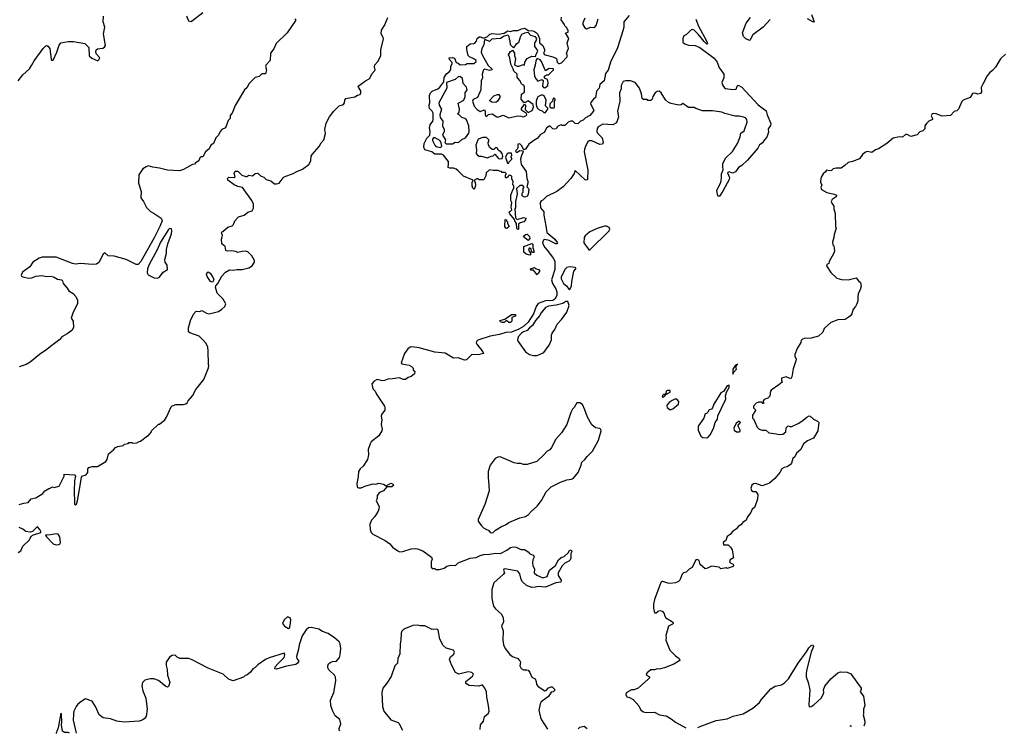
# Model space of a CAD drawing. Extents: x 2239831 to 2395310, y 665973 to 772585.
# Tile 55 of 144: x 2304790 to 2315470, y 669653 to 677398. Entities that reach past the tile are written whole.
import ezdxf

# ---------------------------------------------------------------- set-up
doc = ezdxf.new("R2010")
doc.units = 0

msp = doc.modelspace()

# ---------------------------------------------------------------- linework, layer by layer
at = {"layer": '0CON20XD'}
for points in [[(2306601, 677441), (2306622, 677385), (2306645, 677378), (2306665, 677388), (2306775, 677477)], [(2313379, 677455), (2313407, 677375), (2313405, 677370), (2313395, 677373), (2313335, 677408)], [(2304775, 676734), (2304825, 676801), (2304898, 676865), (2304920, 676900), (2304948, 676952), (2305043, 677085), (2305075, 677113), (2305085, 677118), (2305095, 677112), (2305116, 677086), (2305132, 676965), (2305135, 676960), (2305155, 676960), (2305194, 677045), (2305219, 677121), (2305235, 677146), (2305315, 677161), (2305375, 677161), (2305495, 677140), (2305540, 677095), (2305544, 677004), (2305571, 676981), (2305637, 676953), (2305649, 676961), (2305658, 676985), (2305622, 677025), (2305616, 677045), (2305619, 677071), (2305635, 677081), (2305692, 677088), (2305710, 677100), (2305721, 677119), (2305700, 677245), (2305714, 677315), (2305696, 677376), (2305700, 677435)], [(2307775, 677407), (2307786, 677394), (2307692, 677255), (2307572, 677138), (2307548, 677082), (2307512, 677035), (2307507, 676955), (2307460, 676905), (2307457, 676895), (2307467, 676855), (2307455, 676810), (2307415, 676810), (2307387, 676783), (2307345, 676770), (2307275, 676700), (2307258, 676662), (2307230, 676635), (2307128, 676465), (2307094, 676385), (2307072, 676358), (2307072, 676325), (2307052, 676305), (2307022, 676225), (2306984, 676206), (2306963, 676185), (2306946, 676144), (2306918, 676115), (2306892, 676055), (2306864, 676036), (2306845, 675998), (2306807, 675963), (2306775, 675910), (2306755, 675910), (2306745, 675900), (2306733, 675867), (2306698, 675845), (2306685, 675830), (2306665, 675828), (2306568, 675772), (2306525, 675757), (2306395, 675763), (2306305, 675786), (2306235, 675797), (2306185, 675812), (2306162, 675802), (2306125, 675781), (2306082, 675715), (2306078, 675625), (2306107, 675535), (2306103, 675463), (2306132, 675425), (2306165, 675360), (2306210, 675315), (2306250, 675295), (2306323, 675243), (2306334, 675215), (2306312, 675155), (2306249, 675031), (2306105, 674773), (2306075, 674742), (2306055, 674740), (2305945, 674797), (2305815, 674830), (2305750, 674835), (2305715, 674867), (2305697, 674855), (2305647, 674763), (2305625, 674743), (2305575, 674741), (2305455, 674752), (2305396, 674746), (2305362, 674752), (2305185, 674820), (2305035, 674819), (2305002, 674808), (2304932, 674768), (2304900, 674715), (2304822, 674658), (2304806, 674625), (2304810, 674615), (2304825, 674606), (2304886, 674594), (2304923, 674597), (2304965, 674614), (2305030, 674620), (2305085, 674610), (2305126, 674614), (2305156, 674607), (2305202, 674582), (2305245, 674576), (2305254, 674565), (2305261, 674535), (2305306, 674485), (2305324, 674454), (2305369, 674425), (2305400, 674395), (2305416, 674355), (2305417, 674315), (2305371, 674225), (2305348, 674158), (2305370, 674125), (2305373, 674057), (2305356, 674024), (2305305, 673988), (2305248, 673955), (2305224, 673926), (2305125, 673853), (2305085, 673817), (2305005, 673764), (2304905, 673680), (2304860, 673655), (2304785, 673632)], [(2306985, 675040), (2306990, 675055), (2306980, 675085), (2306985, 675100), (2306995, 675100), (2307048, 675145), (2307095, 675162), (2307108, 675175), (2307122, 675215), (2307165, 675258), (2307224, 675276), (2307265, 675310), (2307312, 675325), (2307328, 675352), (2307326, 675395), (2307309, 675435), (2307207, 675577), (2307155, 675588), (2307117, 675607), (2307049, 675655), (2307046, 675675), (2307060, 675690), (2307116, 675684), (2307128, 675692), (2307118, 675728), (2307126, 675754), (2307155, 675755), (2307201, 675711), (2307244, 675696), (2307255, 675696), (2307275, 675711), (2307315, 675702), (2307343, 675727), (2307375, 675734), (2307404, 675705), (2307437, 675687), (2307465, 675662), (2307515, 675648), (2307555, 675618), (2307575, 675617), (2307606, 675624), (2307647, 675683), (2307659, 675691), (2307755, 675727), (2307795, 675750), (2307858, 675775), (2307928, 675825), (2307947, 675865), (2307953, 675915), (2307962, 675935), (2308040, 676020), (2308059, 676061), (2308089, 676095), (2308106, 676164), (2308101, 676205), (2308116, 676275), (2308152, 676345), (2308198, 676405), (2308257, 676463), (2308303, 676477), (2308313, 676495), (2308317, 676525), (2308329, 676541), (2308425, 676559), (2308453, 676577), (2308485, 676586), (2308491, 676605), (2308490, 676625), (2308464, 676665), (2308463, 676675), (2308542, 676735), (2308580, 676755), (2308590, 676765), (2308590, 676775), (2308612, 676815), (2308641, 676845), (2308646, 676855), (2308640, 676885), (2308643, 676907), (2308676, 676944), (2308707, 677005), (2308707, 677075), (2308736, 677185), (2308733, 677205), (2308710, 677245), (2308716, 677284), (2308749, 677335), (2308785, 677422)], [(2312123, 677405), (2312155, 677329), (2312245, 677162), (2312250, 677135), (2312245, 677132), (2312215, 677160), (2312151, 677241), (2312105, 677283), (2312085, 677290), (2312072, 677288), (2312023, 677237), (2311995, 677221), (2311984, 677194), (2311984, 677154), (2312004, 677134), (2312045, 677121), (2312116, 677116), (2312167, 677097), (2312325, 676981), (2312356, 676935), (2312377, 676875), (2312397, 676855), (2312428, 676805), (2312428, 676765), (2312408, 676715), (2312417, 676685), (2312435, 676660), (2312445, 676652), (2312525, 676640), (2312562, 676645), (2312573, 676677), (2312583, 676687), (2312625, 676666), (2312800, 676475), (2312888, 676408), (2312898, 676365), (2312938, 676272), (2312935, 676250), (2312908, 676215), (2312912, 676178), (2312895, 676122), (2312868, 676095), (2312843, 676057), (2312815, 676038), (2312797, 676005), (2312686, 675875), (2312625, 675814), (2312588, 675792), (2312554, 675746), (2312523, 675733), (2312486, 675746), (2312470, 675740), (2312467, 675735), (2312489, 675685), (2312487, 675665), (2312421, 675545), (2312385, 675488), (2312375, 675480), (2312363, 675485), (2312351, 675545), (2312396, 675634), (2312404, 675674), (2312401, 675725), (2312421, 675769), (2312416, 675806), (2312419, 675835), (2312446, 675895), (2312523, 675967), (2312575, 676053), (2312606, 676125), (2312614, 676165), (2312647, 676193), (2312657, 676213), (2312680, 676285), (2312678, 676315), (2312665, 676330), (2312645, 676340), (2312595, 676352), (2312551, 676351), (2312439, 676378), (2312405, 676394), (2312305, 676409), (2312195, 676408), (2312125, 676433), (2312105, 676444), (2312045, 676445), (2311985, 676487), (2311965, 676473), (2311935, 676471), (2311855, 676488), (2311829, 676499), (2311797, 676527), (2311750, 676605), (2311725, 676621), (2311705, 676620), (2311685, 676604), (2311658, 676565), (2311652, 676535), (2311635, 676520), (2311605, 676520), (2311595, 676530), (2311555, 676530), (2311544, 676544), (2311536, 676594), (2311514, 676654), (2311466, 676716), (2311415, 676734), (2311365, 676734), (2311335, 676726), (2311314, 676685), (2311313, 676647), (2311298, 676605), (2311300, 676515), (2311274, 676405), (2311287, 676345), (2311265, 676280), (2311223, 676257), (2311115, 676263), (2311064, 676236), (2311053, 676217), (2311049, 676185), (2311059, 676165), (2311109, 676115), (2311119, 676065), (2311112, 676048), (2311084, 676044), (2310995, 676082), (2310966, 676084), (2310954, 676076), (2310927, 676023), (2310916, 675994), (2310914, 675965), (2310954, 675765), (2310951, 675665), (2310935, 675656), (2310925, 675659), (2310815, 675760), (2310805, 675730), (2310768, 675675), (2310686, 675584), (2310615, 675533), (2310505, 675478), (2310465, 675440), (2310445, 675433), (2310435, 675415), (2310441, 675355), (2310474, 675314), (2310475, 675275), (2310499, 675159), (2310508, 675088), (2310595, 675015), (2310624, 674975), (2310618, 674965), (2310605, 674966), (2310535, 675002), (2310487, 675013), (2310475, 675009), (2310462, 674985), (2310464, 674965), (2310485, 674925), (2310510, 674895), (2310580, 674805), (2310595, 674775), (2310595, 674685), (2310559, 674575), (2310568, 674535), (2310607, 674477), (2310617, 674445), (2310616, 674405), (2310595, 674365), (2310575, 674352), (2310495, 674347), (2310415, 674318), (2310391, 674285), (2310365, 674205), (2310304, 674115), (2310255, 674068), (2310205, 674039), (2310125, 674006), (2310065, 674003), (2309995, 673980), (2309895, 673964), (2309761, 673919), (2309744, 673905), (2309741, 673892), (2309749, 673875), (2309814, 673795), (2309820, 673775), (2309765, 673762), (2309695, 673763), (2309635, 673708), (2309615, 673702), (2309545, 673728), (2309495, 673726), (2309405, 673779), (2309295, 673790), (2309125, 673837), (2309045, 673848), (2309025, 673845), (2308999, 673825), (2308965, 673775), (2308928, 673675), (2308935, 673663), (2309015, 673649), (2309040, 673635), (2309057, 673617), (2309060, 673595), (2309078, 673585), (2309073, 673555), (2309035, 673527), (2309004, 673516), (2308975, 673493), (2308954, 673494), (2308905, 673512), (2308835, 673500), (2308782, 673498), (2308748, 673482), (2308723, 673477), (2308675, 673492), (2308659, 673491), (2308634, 673475), (2308611, 673445), (2308622, 673392), (2308645, 673365), (2308659, 673335), (2308747, 673205), (2308752, 673188), (2308750, 673160), (2308716, 673115), (2308710, 673095), (2308720, 673055), (2308710, 673005), (2308722, 672955), (2308717, 672935), (2308685, 672881), (2308604, 672816), (2308590, 672795), (2308570, 672735), (2308573, 672675), (2308564, 672625), (2308517, 672553), (2308485, 672524), (2308466, 672495), (2308463, 672437), (2308446, 672365), (2308451, 672325), (2308466, 672316), (2308495, 672319), (2308545, 672340), (2308625, 672360), (2308655, 672359), (2308685, 672368), (2308736, 672356), (2308765, 672340), (2308815, 672368), (2308835, 672360), (2308848, 672345), (2308825, 672330), (2308772, 672328), (2308737, 672285), (2308692, 672265), (2308668, 672235), (2308666, 672204), (2308658, 672175), (2308688, 672115), (2308687, 672085), (2308680, 672065), (2308644, 672006), (2308608, 671965), (2308587, 671923), (2308592, 671865), (2308604, 671834), (2308620, 671815), (2308755, 671746), (2308805, 671709), (2308835, 671673), (2308892, 671632), (2308914, 671624), (2308945, 671627), (2309035, 671654), (2309085, 671658), (2309105, 671656), (2309164, 671634), (2309256, 671566), (2309263, 671545), (2309253, 671515), (2309253, 671455), (2309265, 671442), (2309292, 671442), (2309305, 671432), (2309345, 671431), (2309396, 671444), (2309425, 671466), (2309465, 671479), (2309517, 671473), (2309546, 671504), (2309675, 671553), (2309740, 671560), (2309785, 671583), (2309825, 671594), (2309885, 671596), (2309955, 671607), (2310005, 671606), (2310075, 671640), (2310115, 671669), (2310145, 671676), (2310175, 671673), (2310225, 671648), (2310265, 671647), (2310305, 671624), (2310325, 671600), (2310362, 671585), (2310372, 671565), (2310358, 671535), (2310353, 671505), (2310357, 671475), (2310373, 671435), (2310372, 671395), (2310399, 671369), (2310465, 671340), (2310510, 671355), (2310536, 671425), (2310603, 671475), (2310634, 671536), (2310665, 671561), (2310695, 671574), (2310738, 671612), (2310755, 671636), (2310773, 671643), (2310780, 671625), (2310770, 671605), (2310769, 671555), (2310761, 671535), (2310745, 671520), (2310705, 671500), (2310675, 671470), (2310631, 671395), (2310630, 671365), (2310663, 671315), (2310660, 671295), (2310605, 671288), (2310495, 671241), (2310415, 671248), (2310385, 671238), (2310346, 671236), (2310289, 671259), (2310245, 671298), (2310231, 671321), (2310214, 671385), (2310195, 671414), (2310051, 671439), (2310041, 671435), (2310038, 671425), (2310049, 671395), (2310035, 671377), (2309934, 671286), (2309912, 671215), (2309910, 671115), (2309929, 671035), (2309950, 671005), (2310018, 670945), (2310034, 670905), (2310038, 670865), (2310016, 670815), (2310036, 670766), (2310030, 670665), (2310039, 670615), (2310056, 670575), (2310105, 670510), (2310135, 670486), (2310162, 670478), (2310189, 670469), (2310215, 670440), (2310221, 670425), (2310214, 670385), (2310228, 670358), (2310255, 670342), (2310292, 670342), (2310307, 670337), (2310325, 670315), (2310344, 670264), (2310383, 670243), (2310394, 670216), (2310396, 670185), (2310413, 670163), (2310485, 670116), (2310501, 670119), (2310525, 670146), (2310555, 670159), (2310565, 670157), (2310600, 670125), (2310577, 670103), (2310555, 670099), (2310526, 670054), (2310446, 669995), (2310436, 669975), (2310420, 669905), (2310438, 669825), (2310449, 669799), (2310514, 669700)], [(2310195, 675120), (2310183, 675133), (2310180, 675185), (2310160, 675215), (2310158, 675228), (2310105, 675290), (2310100, 675305), (2310102, 675318), (2310115, 675320), (2310130, 675335), (2310122, 675365), (2310128, 675415), (2310118, 675435), (2310118, 675495), (2310138, 675552), (2310150, 675565), (2310150, 675595), (2310140, 675605), (2310142, 675642), (2310128, 675668), (2310128, 675695), (2310118, 675708), (2310092, 675708), (2310088, 675692), (2310075, 675680), (2310065, 675680), (2310060, 675685), (2310060, 675715), (2310070, 675725), (2310055, 675740), (2310025, 675740), (2310015, 675750), (2309993, 675753), (2309982, 675762), (2309925, 675760), (2309885, 675768), (2309850, 675735), (2309848, 675705), (2309825, 675660), (2309775, 675660), (2309765, 675670), (2309745, 675670), (2309735, 675660), (2309722, 675658), (2309720, 675645), (2309732, 675632), (2309733, 675607), (2309727, 675573), (2309715, 675560), (2309705, 675570), (2309697, 675595), (2309697, 675633), (2309708, 675658), (2309605, 675700), (2309548, 675758), (2309524, 675774), (2309495, 675788), (2309455, 675788), (2309438, 675795), (2309443, 675835), (2309440, 675860), (2309388, 675928), (2309365, 675938), (2309295, 675940), (2309262, 675962), (2309184, 675984), (2309174, 676015), (2309177, 676055), (2309205, 676112), (2309240, 676145), (2309242, 676185), (2309236, 676225), (2309244, 676255), (2309270, 676295), (2309276, 676315), (2309274, 676384), (2309266, 676406), (2309237, 676435), (2309230, 676455), (2309232, 676472), (2309240, 676495), (2309237, 676575), (2309247, 676605), (2309265, 676623), (2309324, 676646), (2309346, 676664), (2309392, 676725), (2309395, 676770), (2309421, 676809), (2309449, 676831), (2309468, 676855), (2309468, 676895), (2309482, 676918), (2309482, 676932), (2309453, 676965), (2309450, 676985), (2309485, 676986), (2309505, 676980), (2309524, 676934), (2309547, 676927), (2309568, 676908), (2309625, 676912), (2309645, 676922), (2309715, 676922), (2309740, 676945), (2309740, 676955), (2309725, 676970), (2309670, 676995), (2309655, 677010), (2309640, 677075), (2309640, 677105), (2309675, 677137), (2309715, 677138), (2309726, 677144), (2309744, 677166), (2309753, 677195), (2309775, 677210), (2309785, 677213), (2309815, 677200), (2309835, 677200), (2309866, 677214), (2309890, 677240), (2309915, 677248), (2309985, 677239), (2310045, 677253), (2310085, 677276), (2310115, 677268), (2310145, 677279), (2310195, 677281), (2310235, 677299), (2310270, 677305), (2310305, 677280), (2310355, 677277), (2310375, 677271), (2310395, 677256), (2310406, 677245), (2310429, 677195), (2310428, 677148), (2310465, 677118), (2310484, 677075), (2310483, 677055), (2310472, 677035), (2310478, 677025), (2310490, 677015), (2310575, 676993), (2310612, 676975), (2310622, 676935), (2310634, 676924), (2310645, 676922), (2310669, 676931), (2310727, 676993), (2310730, 677015), (2310720, 677035), (2310744, 677085), (2310729, 677145), (2310747, 677195), (2310710, 677255), (2310738, 677262), (2310740, 677285), (2310730, 677295), (2310730, 677305), (2310702, 677332), (2310700, 677345), (2310662, 677395), (2310668, 677425)], [(2311401, 677445), (2311345, 677375), (2311342, 677315), (2311332, 677278), (2311275, 677094), (2311199, 676935), (2311175, 676851), (2311146, 676814), (2311130, 676735), (2311084, 676695), (2311076, 676655), (2311048, 676622), (2311035, 676548), (2311020, 676545), (2310985, 676500), (2310983, 676485), (2311017, 676417), (2311015, 676404), (2310975, 676358), (2310926, 676334), (2310901, 676309), (2310873, 676297), (2310845, 676268), (2310815, 676272), (2310790, 676295), (2310765, 676297), (2310738, 676285), (2310705, 676250), (2310675, 676250), (2310665, 676258), (2310645, 676250), (2310625, 676238), (2310610, 676215), (2310595, 676208), (2310574, 676214), (2310545, 676243), (2310535, 676241), (2310505, 676219), (2310480, 676175), (2310438, 676152), (2310405, 676108), (2310368, 676088), (2310312, 676048), (2310275, 675993), (2310265, 675988), (2310255, 675990), (2310238, 676028), (2310215, 676050), (2310192, 676048), (2310192, 676008), (2310187, 675993), (2310170, 675975), (2310175, 675960), (2310185, 675960), (2310215, 675978), (2310250, 675975), (2310249, 675955), (2310232, 675925), (2310223, 675885), (2310228, 675828), (2310285, 675750), (2310292, 675675), (2310302, 675645), (2310302, 675625), (2310290, 675585), (2310310, 675565), (2310312, 675555), (2310306, 675505), (2310295, 675480), (2310265, 675470), (2310240, 675485), (2310240, 675515), (2310250, 675525), (2310250, 675565), (2310260, 675575), (2310260, 675585), (2310247, 675597), (2310215, 675600), (2310180, 675565), (2310188, 675505), (2310170, 675425), (2310168, 675355), (2310160, 675345), (2310168, 675248), (2310185, 675230), (2310255, 675250), (2310280, 675245), (2310278, 675225), (2310260, 675205), (2310218, 675192), (2310202, 675178), (2310200, 675125), (2310195, 675120)], [(2310922, 677415), (2310898, 677365), (2310898, 677345), (2310921, 677311), (2310938, 677298), (2310984, 677316), (2311025, 677313), (2311043, 677335), (2311064, 677406)], [(2312931, 677399), (2312856, 677315), (2312743, 677235), (2312715, 677180), (2312705, 677172), (2312665, 677190), (2312640, 677215), (2312632, 677255), (2312670, 677360), (2312718, 677422)], [(2310095, 676333), (2310195, 676353), (2310225, 676352), (2310253, 676343), (2310280, 676355), (2310290, 676365), (2310288, 676378), (2310232, 676415), (2310232, 676435), (2310265, 676480), (2310277, 676465), (2310273, 676423), (2310305, 676390), (2310349, 676411), (2310363, 676447), (2310359, 676479), (2310310, 676515), (2310305, 676518), (2310272, 676498), (2310258, 676498), (2310228, 676535), (2310235, 676590), (2310267, 676613), (2310267, 676667), (2310258, 676688), (2310245, 676690), (2310230, 676705), (2310220, 676735), (2310192, 676762), (2310187, 676775), (2310188, 676808), (2310149, 676839), (2310142, 676865), (2310116, 676915), (2310108, 676985), (2310093, 677015), (2310115, 677052), (2310137, 677067), (2310156, 677036), (2310158, 677005), (2310167, 676975), (2310158, 676908), (2310185, 676894), (2310206, 676894), (2310255, 676910), (2310267, 676903), (2310268, 676935), (2310295, 676978), (2310345, 677003), (2310385, 677000), (2310390, 677005), (2310392, 677025), (2310410, 677055), (2310402, 677075), (2310378, 677105), (2310377, 677125), (2310378, 677145), (2310392, 677168), (2310398, 677195), (2310385, 677212), (2310336, 677226), (2310305, 677260), (2310265, 677252), (2310235, 677238), (2310218, 677208), (2310202, 677145), (2310171, 677129), (2310145, 677092), (2310113, 677125), (2310112, 677165), (2310102, 677188), (2310100, 677215), (2310085, 677230), (2310045, 677220), (2310005, 677194), (2309910, 677185), (2309885, 677162), (2309845, 677180), (2309832, 677178), (2309824, 677125), (2309804, 677086), (2309797, 677045), (2309806, 677016), (2309871, 676901), (2309910, 676865), (2309910, 676855), (2309885, 676848), (2309835, 676860), (2309820, 676855), (2309806, 676805), (2309812, 676765), (2309797, 676733), (2309793, 676635), (2309755, 676553), (2309710, 676530), (2309702, 676515), (2309719, 676459), (2309753, 676423), (2309785, 676403), (2309828, 676418), (2309838, 676405), (2309838, 676368), (2309845, 676350), (2309858, 676352), (2309875, 676368), (2309915, 676377), (2309964, 676344), (2309975, 676341), (2310035, 676360), (2310095, 676333)], [(2310485, 676660), (2310520, 676685), (2310522, 676715), (2310515, 676750), (2310482, 676762), (2310482, 676785), (2310505, 676800), (2310522, 676798), (2310535, 676808), (2310580, 676855), (2310580, 676865), (2310533, 676867), (2310492, 676842), (2310450, 676945), (2310435, 676963), (2310402, 676978), (2310389, 676951), (2310382, 676905), (2310367, 676855), (2310376, 676785), (2310392, 676752), (2310412, 676732), (2310455, 676748), (2310468, 676738), (2310462, 676675), (2310472, 676662), (2310485, 676660)], [(2315485, 677022), (2315428, 676972), (2315375, 676882), (2315342, 676845), (2315312, 676825), (2315285, 676788), (2315237, 676697), (2315218, 676662), (2315222, 676615), (2315212, 676595), (2315185, 676588), (2315155, 676599), (2315125, 676596), (2315099, 676555), (2315024, 676526), (2315010, 676510), (2314973, 676425), (2314955, 676410), (2314927, 676403), (2314885, 676359), (2314795, 676350), (2314730, 676375), (2314705, 676379), (2314687, 676375), (2314677, 676355), (2314692, 676325), (2314690, 676315), (2314650, 676295), (2314625, 676270), (2314610, 676245), (2314610, 676215), (2314587, 676193), (2314555, 676182), (2314525, 676149), (2314455, 676130), (2314415, 676152), (2314398, 676152), (2314367, 676123), (2314335, 676127), (2314265, 676113), (2314196, 676054), (2314105, 675997), (2314075, 675987), (2314035, 675958), (2313985, 675967), (2313965, 675960), (2313933, 675935), (2313901, 675889), (2313825, 675859), (2313775, 675848), (2313742, 675815), (2313702, 675788), (2313645, 675788), (2313615, 675778), (2313595, 675760), (2313575, 675758), (2313542, 675765), (2313530, 675745), (2313504, 675725), (2313485, 675690), (2313475, 675650), (2313475, 675632), (2313490, 675605), (2313481, 675575), (2313488, 675555), (2313545, 675522), (2313626, 675506), (2313650, 675495), (2313648, 675475), (2313602, 675445), (2313592, 675425), (2313598, 675405), (2313622, 675375), (2313622, 675345), (2313636, 675295), (2313640, 675155), (2313648, 675135), (2313624, 675066), (2313622, 675035), (2313608, 674985), (2313612, 674955), (2313622, 674942), (2313628, 674885), (2313622, 674865), (2313572, 674775), (2313567, 674753), (2313545, 674740), (2313540, 674725), (2313588, 674655), (2313655, 674591), (2313705, 674577), (2313775, 674576), (2313865, 674598), (2313888, 674565), (2313910, 674545), (2313917, 674505), (2313908, 674465), (2313887, 674425), (2313880, 674385), (2313883, 674347), (2313872, 674315), (2313858, 674285), (2313832, 674255), (2313817, 674205), (2313803, 674185), (2313775, 674167), (2313745, 674146), (2313665, 674140), (2313590, 674110), (2313518, 674045), (2313502, 674005), (2313455, 673963), (2313375, 673942), (2313301, 673939), (2313281, 673929), (2313268, 673915), (2313264, 673895), (2313222, 673828), (2313200, 673765), (2313200, 673745), (2313211, 673715), (2313210, 673695), (2313181, 673609), (2313167, 673523), (2313155, 673502), (2313105, 673522), (2313055, 673508), (2313052, 673485), (2313060, 673465), (2313026, 673434), (2312941, 673379), (2312934, 673366), (2312926, 673314), (2312905, 673290), (2312864, 673276), (2312850, 673255), (2312860, 673245), (2312858, 673232), (2312852, 673232), (2312838, 673248), (2312805, 673247), (2312780, 673235), (2312750, 673205), (2312750, 673185), (2312770, 673165), (2312770, 673155), (2312740, 673105), (2312740, 673075), (2312750, 673065), (2312789, 672975), (2312812, 672955), (2312845, 672942), (2312885, 672942), (2312916, 672916), (2312975, 672906), (2313037, 672897), (2313069, 672901), (2313100, 672925), (2313105, 672970), (2313125, 672990), (2313145, 672982), (2313165, 672983), (2313241, 673019), (2313290, 673050), (2313329, 673085), (2313355, 673098), (2313366, 673096), (2313401, 673061), (2313445, 673040), (2313457, 673027), (2313448, 672935), (2313402, 672855), (2313335, 672828), (2313292, 672795), (2313265, 672732), (2313218, 672695), (2313197, 672655), (2313176, 672634), (2313161, 672585), (2313150, 672570), (2313115, 672546), (2313083, 672537), (2313058, 672522), (2313036, 672485), (2312982, 672418), (2312925, 672367), (2312845, 672340), (2312775, 672363), (2312750, 672360), (2312730, 672345), (2312720, 672315), (2312729, 672289), (2312745, 672278), (2312775, 672278), (2312796, 672246), (2312794, 672195), (2312768, 672122), (2312759, 672105), (2312734, 672086), (2312721, 672049), (2312685, 672002), (2312672, 671968), (2312635, 671943), (2312614, 671916), (2312585, 671897), (2312565, 671874), (2312523, 671845), (2312498, 671812), (2312465, 671788), (2312450, 671745), (2312420, 671725), (2312425, 671700), (2312475, 671698), (2312502, 671675), (2312518, 671645), (2312532, 671558), (2312498, 671535), (2312490, 671515), (2312505, 671500), (2312529, 671489), (2312532, 671475), (2312528, 671465), (2312465, 671442), (2312455, 671450), (2312395, 671438), (2312376, 671456), (2312295, 671466), (2312250, 671445), (2312225, 671440), (2312172, 671485), (2312159, 671529), (2312138, 671538), (2312124, 671536), (2312086, 671454), (2312052, 671435), (2312018, 671402), (2311990, 671395), (2311975, 671380), (2311950, 671315), (2311935, 671301), (2311902, 671288), (2311841, 671281), (2311822, 671282), (2311765, 671300), (2311755, 671300), (2311745, 671290), (2311676, 671105), (2311664, 671055), (2311665, 671010), (2311675, 670960), (2311695, 670962), (2311715, 670980), (2311735, 670988), (2311758, 670978), (2311780, 670955), (2311783, 670933), (2311798, 670905), (2311862, 670872), (2311878, 670855), (2311880, 670845), (2311873, 670837), (2311828, 670815), (2311798, 670715), (2311802, 670695), (2311798, 670665), (2311844, 670554), (2311902, 670495), (2311945, 670467), (2311952, 670445), (2311885, 670403), (2311785, 670363), (2311725, 670348), (2311705, 670352), (2311675, 670342), (2311635, 670342), (2311595, 670311), (2311584, 670295), (2311588, 670285), (2311620, 670265), (2311620, 670255), (2311609, 670241), (2311498, 670145), (2311455, 670127), (2311425, 670127), (2311369, 670091), (2311364, 670074), (2311375, 670048), (2311405, 670042), (2311445, 670022), (2311505, 669950), (2311528, 669905), (2311558, 669885), (2311585, 669879), (2311675, 669883), (2311731, 669855), (2311803, 669843), (2311855, 669810), (2311904, 669775), (2312017, 669714)], [(2309415, 676050), (2309485, 676052), (2309515, 676068), (2309550, 676065), (2309585, 676098), (2309626, 676114), (2309662, 676165), (2309667, 676185), (2309662, 676245), (2309635, 676310), (2309620, 676325), (2309585, 676338), (2309555, 676370), (2309540, 676375), (2309557, 676393), (2309560, 676425), (2309548, 676492), (2309608, 676525), (2309622, 676565), (2309622, 676605), (2309643, 676635), (2309638, 676665), (2309602, 676705), (2309595, 676760), (2309565, 676782), (2309545, 676778), (2309515, 676749), (2309420, 676715), (2309422, 676655), (2309336, 676494), (2309340, 676470), (2309367, 676425), (2309348, 676365), (2309352, 676335), (2309379, 676295), (2309377, 676245), (2309396, 676205), (2309396, 676185), (2309378, 676145), (2309408, 676095), (2309400, 676065), (2309415, 676050)], [(2309955, 676500), (2309913, 676503), (2309892, 676512), (2309890, 676525), (2309935, 676570), (2309973, 676587), (2309987, 676587), (2309999, 676569), (2309997, 676555), (2309972, 676515), (2309955, 676500)], [(2310495, 676390), (2310520, 676425), (2310518, 676438), (2310492, 676462), (2310502, 676525), (2310480, 676570), (2310465, 676578), (2310445, 676578), (2310411, 676559), (2310402, 676545), (2310392, 676515), (2310393, 676473), (2310405, 676440), (2310425, 676420), (2310458, 676408), (2310475, 676390), (2310495, 676390)], [(2310585, 676440), (2310590, 676445), (2310590, 676515), (2310600, 676525), (2310600, 676535), (2310585, 676548), (2310573, 676537), (2310568, 676512), (2310540, 676485), (2310542, 676452), (2310555, 676440), (2310585, 676440)], [(2309355, 676010), (2309370, 676025), (2309362, 676062), (2309348, 676085), (2309297, 676117), (2309280, 676115), (2309268, 676102), (2309268, 676085), (2309292, 676035), (2309305, 676022), (2309355, 676010)], [(2309995, 675888), (2310025, 675890), (2310030, 675915), (2310022, 675945), (2310008, 675965), (2309981, 675981), (2309968, 676008), (2309955, 676010), (2309935, 675990), (2309915, 675988), (2309889, 676009), (2309877, 676035), (2309872, 676065), (2309880, 676075), (2309880, 676095), (2309855, 676120), (2309815, 676118), (2309765, 676100), (2309738, 676035), (2309747, 675985), (2309743, 675945), (2309756, 675926), (2309775, 675917), (2309795, 675917), (2309865, 675898), (2309905, 675918), (2309925, 675920), (2309945, 675940), (2309983, 675893), (2309995, 675888)], [(2310095, 675840), (2310100, 675855), (2310130, 675885), (2310130, 675895), (2310120, 675905), (2310120, 675915), (2310130, 675925), (2310125, 675950), (2310085, 675950), (2310073, 675937), (2310060, 675905), (2310082, 675842), (2310095, 675840)], [(2310075, 675130), (2310062, 675135), (2310053, 675155), (2310055, 675230), (2310070, 675225), (2310070, 675215), (2310080, 675205), (2310080, 675185), (2310098, 675155), (2310075, 675130)], [(2306285, 674593), (2306306, 674604), (2306345, 674658), (2306392, 674685), (2306388, 674735), (2306368, 674768), (2306364, 674794), (2306383, 674865), (2306383, 674905), (2306397, 674965), (2306438, 675075), (2306442, 675105), (2306435, 675128), (2306415, 675130), (2306405, 675122), (2306316, 674985), (2306280, 674900), (2306195, 674742), (2306178, 674695), (2306172, 674652), (2306185, 674630), (2306250, 674595), (2306285, 674593)], [(2310975, 674900), (2311183, 675107), (2311192, 675125), (2311183, 675143), (2311156, 675156), (2311135, 675156), (2311055, 675131), (2310976, 675094), (2310925, 675052), (2310913, 675035), (2310908, 674975), (2310955, 674910), (2310965, 674900), (2310975, 674900)], [(2304785, 672138), (2304835, 672152), (2304882, 672158), (2304915, 672198), (2304965, 672210), (2305040, 672255), (2305064, 672286), (2305105, 672310), (2305115, 672310), (2305145, 672328), (2305165, 672320), (2305220, 672335), (2305272, 672445), (2305273, 672467), (2305385, 672459), (2305394, 672445), (2305386, 672395), (2305380, 672285), (2305383, 672153), (2305385, 672140), (2305395, 672130), (2305405, 672140), (2305418, 672175), (2305447, 672343), (2305460, 672435), (2305473, 672447), (2305502, 672455), (2305516, 672465), (2305528, 672485), (2305528, 672525), (2305541, 672539), (2305575, 672548), (2305635, 672550), (2305726, 672604), (2305738, 672625), (2305752, 672685), (2305809, 672731), (2305830, 672755), (2305853, 672767), (2305912, 672778), (2305928, 672792), (2305965, 672800), (2305975, 672810), (2306005, 672810), (2306015, 672802), (2306060, 672805), (2306085, 672822), (2306100, 672825), (2306175, 672880), (2306185, 672880), (2306220, 672925), (2306220, 672935), (2306295, 673010), (2306305, 673010), (2306363, 673057), (2306382, 673085), (2306432, 673195), (2306444, 673206), (2306485, 673220), (2306565, 673222), (2306592, 673228), (2306605, 673240), (2306617, 673263), (2306663, 673317), (2306702, 673385), (2306787, 673493), (2306838, 673618), (2306842, 673645), (2306838, 673655), (2306836, 673805), (2306830, 673845), (2306812, 673882), (2306777, 673925), (2306737, 673965), (2306635, 673998), (2306621, 674011), (2306621, 674055), (2306643, 674135), (2306675, 674203), (2306705, 674234), (2306745, 674232), (2306765, 674242), (2306815, 674212), (2306845, 674207), (2306945, 674230), (2306984, 674255), (2307014, 674285), (2307026, 674315), (2306998, 674365), (2306931, 674431), (2306914, 674495), (2306919, 674511), (2306939, 674535), (2306984, 674616), (2307022, 674658), (2307065, 674682), (2307105, 674679), (2307145, 674686), (2307205, 674686), (2307276, 674704), (2307312, 674728), (2307338, 674765), (2307338, 674785), (2307310, 674835), (2307265, 674877), (2307244, 674884), (2307205, 674883), (2307155, 674873), (2307133, 674883), (2307085, 674890), (2307045, 674884), (2307025, 674893), (2307018, 674935), (2306982, 674965), (2306980, 675015), (2306985, 675040)], [(2310305, 675000), (2310250, 675045), (2310275, 675068), (2310295, 675070), (2310320, 675045), (2310322, 675025), (2310305, 675000)], [(2310325, 674842), (2310283, 674853), (2310260, 674875), (2310260, 674935), (2310345, 674970), (2310355, 674960), (2310357, 674927), (2310370, 674875), (2310365, 674870), (2310352, 674872), (2310340, 674885), (2310338, 674908), (2310325, 674920), (2310315, 674920), (2310310, 674895), (2310330, 674865), (2310330, 674845), (2310325, 674842)], [(2310405, 674630), (2310365, 674680), (2310335, 674680), (2310330, 674695), (2310375, 674710), (2310393, 674693), (2310420, 674685), (2310430, 674675), (2310430, 674665), (2310410, 674645), (2310405, 674630)], [(2310755, 674467), (2310777, 674505), (2310779, 674555), (2310802, 674668), (2310822, 674695), (2310822, 674705), (2310815, 674710), (2310757, 674717), (2310725, 674708), (2310705, 674685), (2310665, 674605), (2310665, 674585), (2310689, 674535), (2310721, 674511), (2310745, 674472), (2310755, 674467)], [(2306875, 674549), (2306860, 674555), (2306825, 674610), (2306818, 674635), (2306825, 674655), (2306835, 674661), (2306855, 674648), (2306890, 674595), (2306896, 674575), (2306885, 674554), (2306875, 674549)], [(2310405, 673753), (2310474, 673786), (2310534, 673865), (2310560, 673925), (2310560, 673975), (2310567, 673995), (2310594, 674036), (2310620, 674095), (2310667, 674145), (2310726, 674224), (2310752, 674295), (2310735, 674338), (2310715, 674339), (2310681, 674319), (2310611, 674299), (2310525, 674288), (2310492, 674275), (2310445, 674218), (2310427, 674183), (2310385, 674135), (2310352, 674078), (2310319, 674055), (2310295, 674025), (2310255, 674012), (2310232, 673995), (2310196, 673955), (2310190, 673925), (2310197, 673905), (2310275, 673793), (2310320, 673765), (2310364, 673754), (2310405, 673753)], [(2310115, 674110), (2310095, 674110), (2310075, 674130), (2310062, 674128), (2310047, 674113), (2310025, 674112), (2310005, 674120), (2310000, 674135), (2310052, 674148), (2310125, 674197), (2310168, 674198), (2310168, 674182), (2310130, 674165), (2310130, 674125), (2310115, 674110)], [(2312525, 673550), (2312532, 673568), (2312566, 673605), (2312560, 673635), (2312577, 673655), (2312575, 673660), (2312555, 673650), (2312527, 673605), (2312525, 673550)], [(2312235, 672859), (2312255, 672864), (2312279, 672891), (2312317, 672963), (2312333, 673025), (2312358, 673062), (2312363, 673097), (2312442, 673265), (2312448, 673285), (2312446, 673315), (2312456, 673354), (2312487, 673405), (2312485, 673432), (2312464, 673426), (2312426, 673364), (2312395, 673348), (2312320, 673225), (2312306, 673184), (2312295, 673172), (2312270, 673165), (2312255, 673140), (2312240, 673125), (2312225, 673120), (2312212, 673075), (2312148, 672985), (2312148, 672945), (2312177, 672877), (2312202, 672862), (2312235, 672859)], [(2311765, 673302), (2311788, 673315), (2311800, 673330), (2311845, 673354), (2311845, 673372), (2311817, 673373), (2311804, 673366), (2311798, 673342), (2311788, 673332), (2311775, 673332), (2311762, 673318), (2311760, 673305), (2311765, 673302)], [(2309908, 671828), (2309925, 671833), (2309952, 671858), (2310015, 671898), (2310058, 671915), (2310097, 671943), (2310215, 671992), (2310275, 672008), (2310311, 672029), (2310340, 672065), (2310402, 672118), (2310450, 672180), (2310502, 672275), (2310555, 672327), (2310655, 672378), (2310725, 672405), (2310775, 672411), (2310797, 672423), (2310849, 672485), (2310881, 672565), (2310886, 672595), (2310921, 672625), (2310944, 672656), (2311004, 672716), (2311068, 672835), (2311097, 672935), (2311095, 672950), (2311082, 672962), (2311035, 672970), (2310995, 673002), (2310950, 673085), (2310922, 673165), (2310895, 673220), (2310865, 673240), (2310835, 673240), (2310805, 673190), (2310785, 673170), (2310768, 673135), (2310726, 673004), (2310668, 672915), (2310604, 672846), (2310560, 672755), (2310539, 672731), (2310510, 672715), (2310476, 672674), (2310400, 672605), (2310295, 672572), (2310255, 672570), (2310225, 672582), (2310185, 672580), (2310155, 672588), (2310003, 672653), (2309975, 672650), (2309948, 672635), (2309893, 672565), (2309870, 672495), (2309870, 672425), (2309877, 672393), (2309882, 672285), (2309837, 672135), (2309762, 671975), (2309762, 671955), (2309798, 671905), (2309822, 671882), (2309855, 671866), (2309877, 671857), (2309895, 671831), (2309908, 671828)], [(2311845, 673163), (2311875, 673173), (2311936, 673224), (2311940, 673255), (2311919, 673279), (2311895, 673279), (2311867, 673265), (2311834, 673245), (2311810, 673215), (2311808, 673205), (2311815, 673190), (2311845, 673163)], [(2312595, 672924), (2312606, 672934), (2312606, 672945), (2312582, 672985), (2312583, 672997), (2312608, 673025), (2312595, 673040), (2312561, 673019), (2312537, 672965), (2312541, 672945), (2312565, 672924), (2312595, 672924)], [(2304775, 671617), (2304802, 671635), (2304824, 671686), (2304895, 671752), (2304916, 671794), (2304941, 671809), (2305019, 671831), (2305020, 671845), (2305009, 671865), (2304985, 671893), (2304975, 671890), (2304928, 671842), (2304905, 671838), (2304855, 671842), (2304825, 671868), (2304785, 671888)], [(2305185, 671700), (2305215, 671702), (2305229, 671711), (2305234, 671725), (2305224, 671786), (2305206, 671815), (2305185, 671820), (2305125, 671806), (2305070, 671805), (2305081, 671785), (2305155, 671711), (2305185, 671700)], [(2307705, 670792), (2307715, 670799), (2307725, 670825), (2307732, 670885), (2307724, 670905), (2307695, 670917), (2307658, 670885), (2307641, 670845), (2307661, 670815), (2307705, 670792)], [(2308262, 669681), (2308256, 669686), (2308254, 669705), (2308273, 669755), (2308262, 669805), (2308211, 669845), (2308182, 669902), (2308166, 669955), (2308160, 670015), (2308198, 670095), (2308208, 670158), (2308219, 670225), (2308215, 670262), (2308205, 670286), (2308144, 670344), (2308133, 670365), (2308133, 670387), (2308141, 670409), (2308157, 670423), (2308185, 670433), (2308225, 670436), (2308260, 670475), (2308268, 670505), (2308273, 670575), (2308267, 670625), (2308255, 670645), (2308205, 670690), (2308135, 670737), (2308075, 670759), (2308035, 670785), (2307955, 670800), (2307923, 670797), (2307896, 670775), (2307855, 670712), (2307820, 670615), (2307815, 670565), (2307793, 670487), (2307796, 670465), (2307817, 670435), (2307805, 670413), (2307785, 670401), (2307685, 670382), (2307575, 670350), (2307558, 670355), (2307561, 670375), (2307592, 670408), (2307658, 670475), (2307667, 670505), (2307658, 670525), (2307495, 670472), (2307455, 670454), (2307374, 670396), (2307345, 670368), (2307319, 670355), (2307295, 670317), (2307255, 670284), (2307235, 670282), (2307216, 670264), (2307105, 670224), (2307055, 670242), (2306996, 670296), (2306835, 670362), (2306662, 670452), (2306625, 670465), (2306527, 670467), (2306499, 670479), (2306475, 670501), (2306445, 670498), (2306415, 670480), (2306379, 670425), (2306380, 670390), (2306391, 670345), (2306392, 670285), (2306419, 670205), (2306405, 670160), (2306395, 670153), (2306375, 670161), (2306296, 670226), (2306245, 670243), (2306205, 670246), (2306148, 670232), (2306121, 670205), (2306114, 670165), (2306126, 670115), (2306159, 670035), (2306174, 669915), (2306161, 669835), (2306141, 669809), (2306120, 669795), (2306087, 669787), (2305925, 669774), (2305845, 669787), (2305775, 669811), (2305695, 669821), (2305653, 669855), (2305612, 669945), (2305575, 670001), (2305505, 670026), (2305454, 669995), (2305420, 669970), (2305401, 669945), (2305378, 669895), (2305372, 669862), (2305369, 669795), (2305401, 669655)], [(2309784, 669694), (2309790, 669745), (2309821, 669785), (2309831, 669835), (2309875, 669873), (2309883, 669895), (2309876, 669956), (2309856, 670045), (2309853, 670105), (2309834, 670145), (2309815, 670173), (2309805, 670178), (2309775, 670166), (2309665, 670174), (2309630, 670195), (2309630, 670215), (2309702, 670275), (2309712, 670295), (2309694, 670314), (2309655, 670321), (2309555, 670297), (2309518, 670315), (2309473, 670395), (2309454, 670455), (2309463, 670485), (2309498, 670512), (2309508, 670535), (2309494, 670554), (2309417, 670577), (2309385, 670606), (2309348, 670675), (2309328, 670775), (2309315, 670783), (2309265, 670780), (2309185, 670820), (2309135, 670819), (2309104, 670826), (2309055, 670824), (2308957, 670783), (2308935, 670762), (2308928, 670742), (2308926, 670665), (2308916, 670625), (2308914, 670516), (2308891, 670465), (2308889, 670415), (2308860, 670385), (2308821, 670269), (2308774, 670196), (2308728, 670142), (2308717, 670095), (2308727, 669945), (2308739, 669895), (2308815, 669799), (2308895, 669772), (2308902, 669765), (2308942, 669687)], [(2312147, 669715), (2312178, 669732), (2312345, 669792), (2312465, 669812), (2312531, 669839), (2312638, 669865), (2312742, 669925), (2312815, 669988), (2312834, 670016), (2312938, 670135), (2312985, 670164), (2313055, 670181), (2313085, 670200), (2313129, 670245), (2313235, 670416), (2313325, 670538), (2313350, 670580), (2313375, 670607), (2313395, 670612), (2313401, 670595), (2313374, 670535), (2313324, 670335), (2313320, 670295), (2313321, 670265), (2313344, 670205), (2313360, 670125), (2313350, 669965), (2313355, 669942), (2313375, 669943), (2313405, 669961), (2313484, 670036), (2313506, 670075), (2313511, 670095), (2313508, 670125), (2313524, 670166), (2313587, 670245), (2313665, 670310), (2313695, 670320), (2313765, 670316), (2313805, 670298), (2313918, 670145), (2313918, 670128), (2313908, 670105), (2313942, 670055), (2313957, 669955), (2313942, 669915), (2313942, 669865), (2313938, 669855), (2313956, 669786), (2313956, 669765), (2313945, 669730)], [(2305331, 669655), (2305315, 669662), (2305275, 669662), (2305256, 669676), (2305243, 669745), (2305248, 669775), (2305245, 669860), (2305235, 669872), (2305207, 669713), (2305186, 669655), (2305184, 669653)], [(2310847, 669703), (2310865, 669721), (2310912, 669732), (2310944, 669704)], [(2313818, 669729), (2313800, 669735), (2313799, 669729)]]:
    msp.add_lwpolyline(points, dxfattribs=at)

doc.saveas('drawing.dxf')
